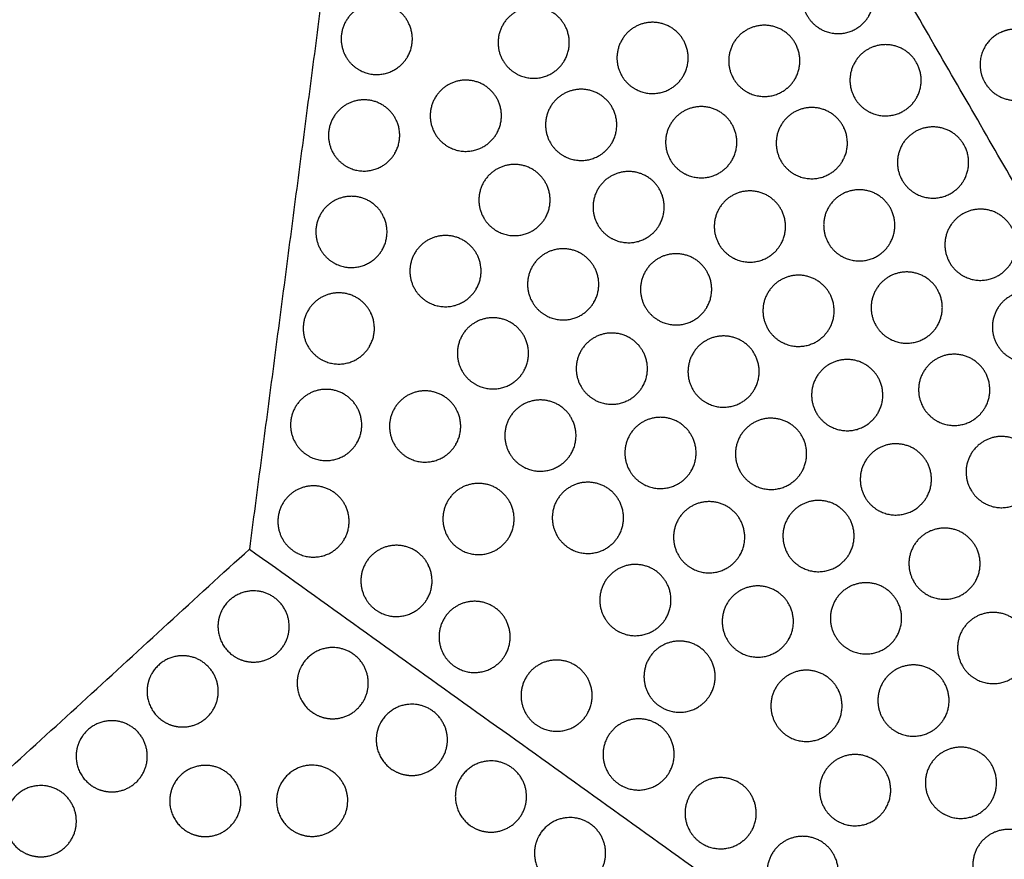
# Model space of a CAD drawing. Header units: millimetres. Extents: x -125 to 375, y 0 to 433.
# Tile 13 of 33: x -35 to 48, y 291 to 362. Entities that reach past the tile are written whole.
import ezdxf

# ---------------------------------------------------------------- set-up
doc = ezdxf.new("R2010")
doc.units = ezdxf.units.MM
doc.layers.add('Make2D$Visible$Curves', color=7, linetype='Continuous', true_color=0x000000)
doc.layers.add('Make2D$Visible$SceneSilhouetteCurves', color=7, linetype='Continuous', lineweight=50, true_color=0x000000)

msp = doc.modelspace()

# ---------------------------------------------------------------- linework, layer by layer
at = {"layer": 'Make2D$Visible$Curves', "color": 18, "true_color": 0x000000}
msp.add_open_spline([(-125, 216.506), (-62.5, 324.76), (0, 433.013)], degree=2, dxfattribs=at)
at = {"layer": 'Make2D$Visible$Curves', "color": 18, "lineweight": -3, "true_color": 0x000000}
for points in [[(0, 433.013), (-7.61, 374.98), (-15.22, 316.948)], [(125, 216.506), (62.5, 324.76), (0, 433.013)], [(-125, 216.506), (-70.11, 266.727), (-15.22, 316.948)], [(-15.22, 316.948), (54.89, 266.727), (125, 216.506)]]:
    msp.add_open_spline(points, degree=2, dxfattribs=at)
for points, weights, knots in [([(36.978, 361.864), (36.576, 361.168), (35.88, 360.766), (34.38, 359.9), (32.88, 360.766), (32.184, 361.168), (31.782, 361.864), (30.282, 364.462), (32.88, 365.962), (35.478, 367.462), (36.978, 364.864), (37.844, 363.364), (36.978, 361.864)], [0.868347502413, 0.900099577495, 1, 0.807007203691, 0.868347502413, 0.900099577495, 1, 0.707106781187, 1, 0.707106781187, 1, 0.807007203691, 0.868347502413], [16.048112, 16.048112, 16.048112, 18.106736, 18.106736, 21.596537, 21.596537, 23.206626, 23.206626, 29.242204, 29.242204, 35.277783, 35.277783, 39.254738, 39.254738, 39.254738]), ([(-1.893, 358.421), (-2.295, 357.725), (-2.991, 357.323), (-4.491, 356.457), (-5.991, 357.323), (-6.688, 357.725), (-7.089, 358.421), (-8.589, 361.019), (-5.991, 362.519), (-3.393, 364.019), (-1.893, 361.421), (-1.027, 359.921), (-1.893, 358.421)], [0.868347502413, 0.900099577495, 1, 0.807007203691, 0.868347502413, 0.900099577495, 1, 0.707106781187, 1, 0.707106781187, 1, 0.807007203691, 0.868347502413], [16.048112, 16.048112, 16.048112, 18.106736, 18.106736, 21.596537, 21.596537, 23.206626, 23.206626, 29.242204, 29.242204, 35.277783, 35.277783, 39.254738, 39.254738, 39.254738]), ([(11.33, 358.108), (10.928, 357.411), (10.232, 357.009), (8.732, 356.143), (7.232, 357.009), (6.535, 357.411), (6.133, 358.108), (4.633, 360.706), (7.232, 362.206), (9.83, 363.706), (11.33, 361.108), (12.196, 359.608), (11.33, 358.108)], [0.868347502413, 0.900099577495, 1, 0.807007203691, 0.868347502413, 0.900099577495, 1, 0.707106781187, 1, 0.707106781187, 1, 0.807007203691, 0.868347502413], [16.048112, 16.048112, 16.048112, 18.106736, 18.106736, 21.596537, 21.596537, 23.206626, 23.206626, 29.242204, 29.242204, 35.277783, 35.277783, 39.254738, 39.254738, 39.254738]), ([(21.346, 356.819), (20.944, 356.123), (20.248, 355.721), (18.748, 354.855), (17.248, 355.721), (16.552, 356.123), (16.15, 356.819), (14.65, 359.418), (17.248, 360.918), (19.846, 362.418), (21.346, 359.819), (22.212, 358.319), (21.346, 356.819)], [0.868347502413, 0.900099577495, 1, 0.807007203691, 0.868347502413, 0.900099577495, 1, 0.707106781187, 1, 0.707106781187, 1, 0.807007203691, 0.868347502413], [16.048112, 16.048112, 16.048112, 18.106736, 18.106736, 21.596537, 21.596537, 23.206626, 23.206626, 29.242204, 29.242204, 35.277783, 35.277783, 39.254738, 39.254738, 39.254738]), ([(30.762, 356.571), (30.36, 355.874), (29.664, 355.473), (28.164, 354.607), (26.664, 355.473), (25.968, 355.874), (25.566, 356.571), (24.066, 359.169), (26.664, 360.669), (29.262, 362.169), (30.762, 359.571), (31.628, 358.071), (30.762, 356.571)], [0.868347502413, 0.900099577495, 1, 0.807007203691, 0.868347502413, 0.900099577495, 1, 0.707106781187, 1, 0.707106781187, 1, 0.807007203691, 0.868347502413], [16.048112, 16.048112, 16.048112, 18.106736, 18.106736, 21.596537, 21.596537, 23.206626, 23.206626, 29.242204, 29.242204, 35.277783, 35.277783, 39.254738, 39.254738, 39.254738]), ([(49.344, 360.746), (51.076, 360.746), (51.942, 359.246), (53.442, 356.648), (50.844, 355.148), (48.246, 353.648), (46.746, 356.246), (46.344, 356.942), (46.344, 357.746), (46.344, 359.478), (47.844, 360.344), (48.541, 360.746), (49.344, 360.746)], [0.868347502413, 0.807007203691, 1, 0.707106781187, 1, 0.707106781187, 1, 0.900099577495, 0.868347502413, 0.807007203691, 1, 0.900099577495, 0.868347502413], [5.529659, 5.529659, 5.529659, 9.49499, 9.49499, 15.512927, 15.512927, 21.530864, 21.530864, 23.139763, 23.139763, 26.616816, 26.616816, 28.669422, 28.669422, 28.669422]), ([(40.978, 354.936), (40.576, 354.24), (39.88, 353.838), (38.38, 352.972), (36.88, 353.838), (36.184, 354.24), (35.782, 354.936), (34.282, 357.534), (36.88, 359.034), (39.478, 360.534), (40.978, 357.936), (41.844, 356.436), (40.978, 354.936)], [0.868347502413, 0.900099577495, 1, 0.807007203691, 0.868347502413, 0.900099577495, 1, 0.707106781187, 1, 0.707106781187, 1, 0.807007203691, 0.868347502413], [16.048112, 16.048112, 16.048112, 18.106736, 18.106736, 21.596537, 21.596537, 23.206626, 23.206626, 29.242204, 29.242204, 35.277783, 35.277783, 39.254738, 39.254738, 39.254738]), ([(5.613, 351.948), (5.211, 351.252), (4.515, 350.85), (3.015, 349.984), (1.515, 350.85), (0.819, 351.252), (0.417, 351.948), (-1.083, 354.546), (1.515, 356.046), (4.113, 357.546), (5.613, 354.948), (6.479, 353.448), (5.613, 351.948)], [0.868347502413, 0.900099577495, 1, 0.807007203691, 0.868347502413, 0.900099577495, 1, 0.707106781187, 1, 0.707106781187, 1, 0.807007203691, 0.868347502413], [16.048112, 16.048112, 16.048112, 18.106736, 18.106736, 21.596537, 21.596537, 23.206626, 23.206626, 29.242204, 29.242204, 35.277783, 35.277783, 39.254738, 39.254738, 39.254738]), ([(15.33, 351.179), (14.928, 350.483), (14.232, 350.081), (12.732, 349.215), (11.232, 350.081), (10.535, 350.483), (10.133, 351.179), (8.633, 353.777), (11.232, 355.277), (13.83, 356.777), (15.33, 354.179), (16.196, 352.679), (15.33, 351.179)], [0.868347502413, 0.900099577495, 1, 0.807007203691, 0.868347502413, 0.900099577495, 1, 0.707106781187, 1, 0.707106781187, 1, 0.807007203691, 0.868347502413], [16.048112, 16.048112, 16.048112, 18.106736, 18.106736, 21.596537, 21.596537, 23.206626, 23.206626, 29.242204, 29.242204, 35.277783, 35.277783, 39.254738, 39.254738, 39.254738]), ([(-2.959, 350.29), (-3.361, 349.594), (-4.058, 349.192), (-5.558, 348.326), (-7.058, 349.192), (-7.754, 349.594), (-8.156, 350.29), (-9.656, 352.888), (-7.058, 354.388), (-4.459, 355.888), (-2.959, 353.29), (-2.093, 351.79), (-2.959, 350.29)], [0.868347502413, 0.900099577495, 1, 0.807007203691, 0.868347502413, 0.900099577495, 1, 0.707106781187, 1, 0.707106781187, 1, 0.807007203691, 0.868347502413], [16.048112, 16.048112, 16.048112, 18.106736, 18.106736, 21.596537, 21.596537, 23.206626, 23.206626, 29.242204, 29.242204, 35.277783, 35.277783, 39.254738, 39.254738, 39.254738]), ([(25.446, 349.718), (25.044, 349.022), (24.348, 348.62), (22.848, 347.754), (21.348, 348.62), (20.652, 349.022), (20.25, 349.718), (18.75, 352.316), (21.348, 353.816), (23.946, 355.316), (25.446, 352.718), (26.312, 351.218), (25.446, 349.718)], [0.868347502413, 0.900099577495, 1, 0.807007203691, 0.868347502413, 0.900099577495, 1, 0.707106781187, 1, 0.707106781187, 1, 0.807007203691, 0.868347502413], [16.048112, 16.048112, 16.048112, 18.106736, 18.106736, 21.596537, 21.596537, 23.206626, 23.206626, 29.242204, 29.242204, 35.277783, 35.277783, 39.254738, 39.254738, 39.254738]), ([(34.762, 349.642), (34.36, 348.946), (33.664, 348.544), (32.164, 347.678), (30.664, 348.544), (29.968, 348.946), (29.566, 349.642), (28.066, 352.24), (30.664, 353.74), (33.262, 355.24), (34.762, 352.642), (35.628, 351.142), (34.762, 349.642)], [0.868347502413, 0.900099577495, 1, 0.807007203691, 0.868347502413, 0.900099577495, 1, 0.707106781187, 1, 0.707106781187, 1, 0.807007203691, 0.868347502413], [16.048112, 16.048112, 16.048112, 18.106736, 18.106736, 21.596537, 21.596537, 23.206626, 23.206626, 29.242204, 29.242204, 35.277783, 35.277783, 39.254738, 39.254738, 39.254738]), ([(44.978, 348.008), (44.576, 347.312), (43.88, 346.91), (42.38, 346.044), (40.88, 346.91), (40.184, 347.312), (39.782, 348.008), (38.282, 350.606), (40.88, 352.106), (43.478, 353.606), (44.978, 351.008), (45.844, 349.508), (44.978, 348.008)], [0.868347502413, 0.900099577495, 1, 0.807007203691, 0.868347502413, 0.900099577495, 1, 0.707106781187, 1, 0.707106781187, 1, 0.807007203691, 0.868347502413], [16.048112, 16.048112, 16.048112, 18.106736, 18.106736, 21.596537, 21.596537, 23.206626, 23.206626, 29.242204, 29.242204, 35.277783, 35.277783, 39.254738, 39.254738, 39.254738]), ([(9.713, 344.846), (9.311, 344.15), (8.615, 343.748), (7.115, 342.882), (5.615, 343.748), (4.919, 344.15), (4.517, 344.846), (3.017, 347.444), (5.615, 348.944), (8.213, 350.444), (9.713, 347.846), (10.579, 346.346), (9.713, 344.846)], [0.868347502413, 0.900099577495, 1, 0.807007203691, 0.868347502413, 0.900099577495, 1, 0.707106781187, 1, 0.707106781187, 1, 0.807007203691, 0.868347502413], [16.048112, 16.048112, 16.048112, 18.106736, 18.106736, 21.596537, 21.596537, 23.206626, 23.206626, 29.242204, 29.242204, 35.277783, 35.277783, 39.254738, 39.254738, 39.254738]), ([(19.33, 344.251), (18.928, 343.555), (18.232, 343.153), (16.732, 342.287), (15.232, 343.153), (14.535, 343.555), (14.133, 344.251), (12.633, 346.849), (15.232, 348.349), (17.83, 349.849), (19.33, 347.251), (20.196, 345.751), (19.33, 344.251)], [0.868347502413, 0.900099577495, 1, 0.807007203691, 0.868347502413, 0.900099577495, 1, 0.707106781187, 1, 0.707106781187, 1, 0.807007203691, 0.868347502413], [16.048112, 16.048112, 16.048112, 18.106736, 18.106736, 21.596537, 21.596537, 23.206626, 23.206626, 29.242204, 29.242204, 35.277783, 35.277783, 39.254738, 39.254738, 39.254738]), ([(29.546, 342.617), (29.144, 341.92), (28.448, 341.519), (26.948, 340.653), (25.448, 341.519), (24.752, 341.92), (24.35, 342.617), (22.85, 345.215), (25.448, 346.715), (28.046, 348.215), (29.546, 345.617), (30.412, 344.117), (29.546, 342.617)], [0.868347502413, 0.900099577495, 1, 0.807007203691, 0.868347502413, 0.900099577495, 1, 0.707106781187, 1, 0.707106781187, 1, 0.807007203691, 0.868347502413], [16.048112, 16.048112, 16.048112, 18.106736, 18.106736, 21.596537, 21.596537, 23.206626, 23.206626, 29.242204, 29.242204, 35.277783, 35.277783, 39.254738, 39.254738, 39.254738]), ([(38.762, 342.714), (38.36, 342.018), (37.664, 341.616), (36.164, 340.75), (34.664, 341.616), (33.968, 342.018), (33.566, 342.714), (32.066, 345.312), (34.664, 346.812), (37.262, 348.312), (38.762, 345.714), (39.628, 344.214), (38.762, 342.714)], [0.868347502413, 0.900099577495, 1, 0.807007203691, 0.868347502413, 0.900099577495, 1, 0.707106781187, 1, 0.707106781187, 1, 0.807007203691, 0.868347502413], [16.048112, 16.048112, 16.048112, 18.106736, 18.106736, 21.596537, 21.596537, 23.206626, 23.206626, 29.242204, 29.242204, 35.277783, 35.277783, 39.254738, 39.254738, 39.254738]), ([(-4.026, 342.16), (-4.428, 341.464), (-5.124, 341.062), (-6.624, 340.196), (-8.124, 341.062), (-8.82, 341.464), (-9.222, 342.16), (-10.722, 344.758), (-8.124, 346.258), (-5.526, 347.758), (-4.026, 345.16), (-3.16, 343.66), (-4.026, 342.16)], [0.868347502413, 0.900099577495, 1, 0.807007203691, 0.868347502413, 0.900099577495, 1, 0.707106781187, 1, 0.707106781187, 1, 0.807007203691, 0.868347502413], [16.048112, 16.048112, 16.048112, 18.106736, 18.106736, 21.596537, 21.596537, 23.206626, 23.206626, 29.242204, 29.242204, 35.277783, 35.277783, 39.254738, 39.254738, 39.254738]), ([(48.978, 341.08), (48.576, 340.384), (47.88, 339.982), (46.38, 339.116), (44.88, 339.982), (44.184, 340.384), (43.782, 341.08), (42.282, 343.678), (44.88, 345.178), (47.478, 346.678), (48.978, 344.08), (49.844, 342.58), (48.978, 341.08)], [0.868347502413, 0.900099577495, 1, 0.807007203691, 0.868347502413, 0.900099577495, 1, 0.707106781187, 1, 0.707106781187, 1, 0.807007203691, 0.868347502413], [16.048112, 16.048112, 16.048112, 18.106736, 18.106736, 21.596537, 21.596537, 23.206626, 23.206626, 29.242204, 29.242204, 35.277783, 35.277783, 39.254738, 39.254738, 39.254738]), ([(3.897, 338.86), (3.495, 338.164), (2.799, 337.762), (1.299, 336.896), (-0.201, 337.762), (-0.897, 338.164), (-1.299, 338.86), (-2.799, 341.458), (-0.201, 342.958), (2.397, 344.458), (3.897, 341.86), (4.763, 340.36), (3.897, 338.86)], [0.868347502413, 0.900099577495, 1, 0.807007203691, 0.868347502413, 0.900099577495, 1, 0.707106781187, 1, 0.707106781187, 1, 0.807007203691, 0.868347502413], [16.048112, 16.048112, 16.048112, 18.106736, 18.106736, 21.596537, 21.596537, 23.206626, 23.206626, 29.242204, 29.242204, 35.277783, 35.277783, 39.254738, 39.254738, 39.254738]), ([(13.813, 337.745), (13.411, 337.049), (12.715, 336.647), (11.215, 335.781), (9.715, 336.647), (9.019, 337.049), (8.617, 337.745), (7.117, 340.343), (9.715, 341.843), (12.313, 343.343), (13.813, 340.745), (14.679, 339.245), (13.813, 337.745)], [0.868347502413, 0.900099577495, 1, 0.807007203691, 0.868347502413, 0.900099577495, 1, 0.707106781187, 1, 0.707106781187, 1, 0.807007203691, 0.868347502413], [16.048112, 16.048112, 16.048112, 18.106736, 18.106736, 21.596537, 21.596537, 23.206626, 23.206626, 29.242204, 29.242204, 35.277783, 35.277783, 39.254738, 39.254738, 39.254738]), ([(23.33, 337.323), (22.928, 336.627), (22.232, 336.225), (20.732, 335.359), (19.232, 336.225), (18.535, 336.627), (18.133, 337.323), (16.633, 339.921), (19.232, 341.421), (21.83, 342.921), (23.33, 340.323), (24.196, 338.823), (23.33, 337.323)], [0.868347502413, 0.900099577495, 1, 0.807007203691, 0.868347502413, 0.900099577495, 1, 0.707106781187, 1, 0.707106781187, 1, 0.807007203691, 0.868347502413], [16.048112, 16.048112, 16.048112, 18.106736, 18.106736, 21.596537, 21.596537, 23.206626, 23.206626, 29.242204, 29.242204, 35.277783, 35.277783, 39.254738, 39.254738, 39.254738]), ([(42.762, 335.786), (42.36, 335.09), (41.664, 334.688), (40.164, 333.822), (38.664, 334.688), (37.968, 335.09), (37.566, 335.786), (36.066, 338.384), (38.664, 339.884), (41.262, 341.384), (42.762, 338.786), (43.628, 337.286), (42.762, 335.786)], [0.868347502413, 0.900099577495, 1, 0.807007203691, 0.868347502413, 0.900099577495, 1, 0.707106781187, 1, 0.707106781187, 1, 0.807007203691, 0.868347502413], [16.048112, 16.048112, 16.048112, 18.106736, 18.106736, 21.596537, 21.596537, 23.206626, 23.206626, 29.242204, 29.242204, 35.277783, 35.277783, 39.254738, 39.254738, 39.254738]), ([(33.646, 335.515), (33.244, 334.819), (32.548, 334.417), (31.048, 333.551), (29.548, 334.417), (28.852, 334.819), (28.45, 335.515), (26.95, 338.113), (29.548, 339.613), (32.146, 341.113), (33.646, 338.515), (34.512, 337.015), (33.646, 335.515)], [0.868347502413, 0.900099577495, 1, 0.807007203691, 0.868347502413, 0.900099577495, 1, 0.707106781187, 1, 0.707106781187, 1, 0.807007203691, 0.868347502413], [16.048112, 16.048112, 16.048112, 18.106736, 18.106736, 21.596537, 21.596537, 23.206626, 23.206626, 29.242204, 29.242204, 35.277783, 35.277783, 39.254738, 39.254738, 39.254738]), ([(-5.092, 334.03), (-5.494, 333.333), (-6.19, 332.931), (-7.69, 332.065), (-9.19, 332.931), (-9.886, 333.333), (-10.288, 334.03), (-11.788, 336.628), (-9.19, 338.128), (-6.592, 339.628), (-5.092, 337.03), (-4.226, 335.53), (-5.092, 334.03)], [0.868347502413, 0.900099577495, 1, 0.807007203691, 0.868347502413, 0.900099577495, 1, 0.707106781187, 1, 0.707106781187, 1, 0.807007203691, 0.868347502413], [16.048112, 16.048112, 16.048112, 18.106736, 18.106736, 21.596537, 21.596537, 23.206626, 23.206626, 29.242204, 29.242204, 35.277783, 35.277783, 39.254738, 39.254738, 39.254738]), ([(52.978, 334.152), (52.576, 333.455), (51.88, 333.053), (50.38, 332.187), (48.88, 333.053), (48.184, 333.455), (47.782, 334.152), (46.282, 336.75), (48.88, 338.25), (51.478, 339.75), (52.978, 337.152), (53.844, 335.652), (52.978, 334.152)], [0.868347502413, 0.900099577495, 1, 0.807007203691, 0.868347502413, 0.900099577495, 1, 0.707106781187, 1, 0.707106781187, 1, 0.807007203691, 0.868347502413], [16.048112, 16.048112, 16.048112, 18.106736, 18.106736, 21.596537, 21.596537, 23.206626, 23.206626, 29.242204, 29.242204, 35.277783, 35.277783, 39.254738, 39.254738, 39.254738]), ([(7.897, 331.932), (7.495, 331.235), (6.799, 330.834), (5.299, 329.968), (3.799, 330.834), (3.103, 331.235), (2.701, 331.932), (1.201, 334.53), (3.799, 336.03), (6.397, 337.53), (7.897, 334.932), (8.763, 333.432), (7.897, 331.932)], [0.868347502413, 0.900099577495, 1, 0.807007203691, 0.868347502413, 0.900099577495, 1, 0.707106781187, 1, 0.707106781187, 1, 0.807007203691, 0.868347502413], [16.048112, 16.048112, 16.048112, 18.106736, 18.106736, 21.596537, 21.596537, 23.206626, 23.206626, 29.242204, 29.242204, 35.277783, 35.277783, 39.254738, 39.254738, 39.254738]), ([(17.913, 330.644), (17.511, 329.947), (16.815, 329.545), (15.315, 328.679), (13.815, 329.545), (13.119, 329.947), (12.717, 330.644), (11.217, 333.242), (13.815, 334.742), (16.413, 336.242), (17.913, 333.644), (18.779, 332.144), (17.913, 330.644)], [0.868347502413, 0.900099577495, 1, 0.807007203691, 0.868347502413, 0.900099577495, 1, 0.707106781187, 1, 0.707106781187, 1, 0.807007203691, 0.868347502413], [16.048112, 16.048112, 16.048112, 18.106736, 18.106736, 21.596537, 21.596537, 23.206626, 23.206626, 29.242204, 29.242204, 35.277783, 35.277783, 39.254738, 39.254738, 39.254738]), ([(27.33, 330.395), (26.928, 329.699), (26.232, 329.297), (24.732, 328.431), (23.232, 329.297), (22.535, 329.699), (22.133, 330.395), (20.633, 332.993), (23.232, 334.493), (25.83, 335.993), (27.33, 333.395), (28.196, 331.895), (27.33, 330.395)], [0.868347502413, 0.900099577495, 1, 0.807007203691, 0.868347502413, 0.900099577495, 1, 0.707106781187, 1, 0.707106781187, 1, 0.807007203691, 0.868347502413], [16.048112, 16.048112, 16.048112, 18.106736, 18.106736, 21.596537, 21.596537, 23.206626, 23.206626, 29.242204, 29.242204, 35.277783, 35.277783, 39.254738, 39.254738, 39.254738]), ([(37.746, 328.414), (37.344, 327.718), (36.648, 327.316), (35.148, 326.45), (33.648, 327.316), (32.952, 327.718), (32.55, 328.414), (31.05, 331.012), (33.648, 332.512), (36.246, 334.012), (37.746, 331.414), (38.612, 329.914), (37.746, 328.414)], [0.868347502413, 0.900099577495, 1, 0.807007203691, 0.868347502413, 0.900099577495, 1, 0.707106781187, 1, 0.707106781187, 1, 0.807007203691, 0.868347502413], [16.048112, 16.048112, 16.048112, 18.106736, 18.106736, 21.596537, 21.596537, 23.206626, 23.206626, 29.242204, 29.242204, 35.277783, 35.277783, 39.254738, 39.254738, 39.254738]), ([(46.762, 328.858), (46.36, 328.162), (45.664, 327.76), (44.164, 326.894), (42.664, 327.76), (41.968, 328.162), (41.566, 328.858), (40.066, 331.456), (42.664, 332.956), (45.262, 334.456), (46.762, 331.858), (47.628, 330.358), (46.762, 328.858)], [0.868347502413, 0.900099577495, 1, 0.807007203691, 0.868347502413, 0.900099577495, 1, 0.707106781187, 1, 0.707106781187, 1, 0.807007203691, 0.868347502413], [16.048112, 16.048112, 16.048112, 18.106736, 18.106736, 21.596537, 21.596537, 23.206626, 23.206626, 29.242204, 29.242204, 35.277783, 35.277783, 39.254738, 39.254738, 39.254738]), ([(-6.158, 325.899), (-6.56, 325.203), (-7.256, 324.801), (-8.756, 323.935), (-10.256, 324.801), (-10.952, 325.203), (-11.354, 325.899), (-12.854, 328.497), (-10.256, 329.997), (-7.658, 331.497), (-6.158, 328.899), (-5.292, 327.399), (-6.158, 325.899)], [0.868347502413, 0.900099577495, 1, 0.807007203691, 0.868347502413, 0.900099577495, 1, 0.707106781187, 1, 0.707106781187, 1, 0.807007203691, 0.868347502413], [16.048112, 16.048112, 16.048112, 18.106736, 18.106736, 21.596537, 21.596537, 23.206626, 23.206626, 29.242204, 29.242204, 35.277783, 35.277783, 39.254738, 39.254738, 39.254738]), ([(2.181, 325.772), (1.779, 325.076), (1.083, 324.674), (-0.417, 323.808), (-1.917, 324.674), (-2.613, 325.076), (-3.015, 325.772), (-4.515, 328.37), (-1.917, 329.87), (0.681, 331.37), (2.181, 328.772), (3.047, 327.272), (2.181, 325.772)], [0.868347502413, 0.900099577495, 1, 0.807007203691, 0.868347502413, 0.900099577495, 1, 0.707106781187, 1, 0.707106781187, 1, 0.807007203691, 0.868347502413], [16.048112, 16.048112, 16.048112, 18.106736, 18.106736, 21.596537, 21.596537, 23.206626, 23.206626, 29.242204, 29.242204, 35.277783, 35.277783, 39.254738, 39.254738, 39.254738]), ([(11.897, 325.003), (11.495, 324.307), (10.799, 323.905), (9.299, 323.039), (7.799, 323.905), (7.103, 324.307), (6.701, 325.003), (5.201, 327.601), (7.799, 329.101), (10.397, 330.601), (11.897, 328.003), (12.763, 326.503), (11.897, 325.003)], [0.868347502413, 0.900099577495, 1, 0.807007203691, 0.868347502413, 0.900099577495, 1, 0.707106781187, 1, 0.707106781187, 1, 0.807007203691, 0.868347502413], [16.048112, 16.048112, 16.048112, 18.106736, 18.106736, 21.596537, 21.596537, 23.206626, 23.206626, 29.242204, 29.242204, 35.277783, 35.277783, 39.254738, 39.254738, 39.254738]), ([(22.013, 323.542), (21.611, 322.846), (20.915, 322.444), (19.415, 321.578), (17.915, 322.444), (17.219, 322.846), (16.817, 323.542), (15.317, 326.14), (17.915, 327.64), (20.513, 329.14), (22.013, 326.542), (22.879, 325.042), (22.013, 323.542)], [0.868347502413, 0.900099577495, 1, 0.807007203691, 0.868347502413, 0.900099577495, 1, 0.707106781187, 1, 0.707106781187, 1, 0.807007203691, 0.868347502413], [16.048112, 16.048112, 16.048112, 18.106736, 18.106736, 21.596537, 21.596537, 23.206626, 23.206626, 29.242204, 29.242204, 35.277783, 35.277783, 39.254738, 39.254738, 39.254738]), ([(31.33, 323.466), (30.928, 322.77), (30.232, 322.368), (28.732, 321.502), (27.232, 322.368), (26.535, 322.77), (26.133, 323.466), (24.633, 326.065), (27.232, 327.565), (29.83, 329.065), (31.33, 326.466), (32.196, 324.966), (31.33, 323.466)], [0.868347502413, 0.900099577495, 1, 0.807007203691, 0.868347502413, 0.900099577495, 1, 0.707106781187, 1, 0.707106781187, 1, 0.807007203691, 0.868347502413], [16.048112, 16.048112, 16.048112, 18.106736, 18.106736, 21.596537, 21.596537, 23.206626, 23.206626, 29.242204, 29.242204, 35.277783, 35.277783, 39.254738, 39.254738, 39.254738]), ([(50.762, 321.93), (50.36, 321.233), (49.664, 320.832), (48.164, 319.965), (46.664, 320.832), (45.968, 321.233), (45.566, 321.93), (44.066, 324.528), (46.664, 326.028), (49.262, 327.528), (50.762, 324.93), (51.628, 323.43), (50.762, 321.93)], [0.868347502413, 0.900099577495, 1, 0.807007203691, 0.868347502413, 0.900099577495, 1, 0.707106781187, 1, 0.707106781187, 1, 0.807007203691, 0.868347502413], [16.048112, 16.048112, 16.048112, 18.106736, 18.106736, 21.596537, 21.596537, 23.206626, 23.206626, 29.242204, 29.242204, 35.277783, 35.277783, 39.254738, 39.254738, 39.254738]), ([(41.846, 321.312), (41.444, 320.616), (40.748, 320.214), (39.248, 319.348), (37.748, 320.214), (37.052, 320.616), (36.65, 321.312), (35.15, 323.91), (37.748, 325.41), (40.346, 326.91), (41.846, 324.312), (42.712, 322.812), (41.846, 321.312)], [0.868347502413, 0.900099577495, 1, 0.807007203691, 0.868347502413, 0.900099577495, 1, 0.707106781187, 1, 0.707106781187, 1, 0.807007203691, 0.868347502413], [16.048112, 16.048112, 16.048112, 18.106736, 18.106736, 21.596537, 21.596537, 23.206626, 23.206626, 29.242204, 29.242204, 35.277783, 35.277783, 39.254738, 39.254738, 39.254738]), ([(-7.224, 317.769), (-7.626, 317.073), (-8.322, 316.671), (-9.822, 315.805), (-11.322, 316.671), (-12.018, 317.073), (-12.42, 317.769), (-13.92, 320.367), (-11.322, 321.867), (-8.724, 323.367), (-7.224, 320.769), (-6.358, 319.269), (-7.224, 317.769)], [0.868347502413, 0.900099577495, 1, 0.807007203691, 0.868347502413, 0.900099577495, 1, 0.707106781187, 1, 0.707106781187, 1, 0.807007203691, 0.868347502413], [16.048112, 16.048112, 16.048112, 18.106736, 18.106736, 21.596537, 21.596537, 23.206626, 23.206626, 29.242204, 29.242204, 35.277783, 35.277783, 39.254738, 39.254738, 39.254738]), ([(6.681, 317.978), (6.279, 317.281), (5.583, 316.88), (4.083, 316.014), (2.583, 316.88), (1.887, 317.281), (1.485, 317.978), (-0.015, 320.576), (2.583, 322.076), (5.181, 323.576), (6.681, 320.978), (7.547, 319.478), (6.681, 317.978)], [0.868347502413, 0.900099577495, 1, 0.807007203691, 0.868347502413, 0.900099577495, 1, 0.707106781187, 1, 0.707106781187, 1, 0.807007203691, 0.868347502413], [16.048112, 16.048112, 16.048112, 18.106736, 18.106736, 21.596537, 21.596537, 23.206626, 23.206626, 29.242204, 29.242204, 35.277783, 35.277783, 39.254738, 39.254738, 39.254738]), ([(15.897, 318.075), (15.495, 317.379), (14.799, 316.977), (13.299, 316.111), (11.799, 316.977), (11.103, 317.379), (10.701, 318.075), (9.201, 320.673), (11.799, 322.173), (14.397, 323.673), (15.897, 321.075), (16.763, 319.575), (15.897, 318.075)], [0.868347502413, 0.900099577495, 1, 0.807007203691, 0.868347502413, 0.900099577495, 1, 0.707106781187, 1, 0.707106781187, 1, 0.807007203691, 0.868347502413], [16.048112, 16.048112, 16.048112, 18.106736, 18.106736, 21.596537, 21.596537, 23.206626, 23.206626, 29.242204, 29.242204, 35.277783, 35.277783, 39.254738, 39.254738, 39.254738]), ([(26.113, 316.441), (25.711, 315.745), (25.015, 315.343), (23.515, 314.477), (22.015, 315.343), (21.319, 315.745), (20.917, 316.441), (19.417, 319.039), (22.015, 320.539), (24.613, 322.039), (26.113, 319.441), (26.979, 317.941), (26.113, 316.441)], [0.868347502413, 0.900099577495, 1, 0.807007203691, 0.868347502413, 0.900099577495, 1, 0.707106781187, 1, 0.707106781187, 1, 0.807007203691, 0.868347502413], [16.048112, 16.048112, 16.048112, 18.106736, 18.106736, 21.596537, 21.596537, 23.206626, 23.206626, 29.242204, 29.242204, 35.277783, 35.277783, 39.254738, 39.254738, 39.254738]), ([(35.33, 316.538), (34.928, 315.842), (34.232, 315.44), (32.732, 314.574), (31.232, 315.44), (30.535, 315.842), (30.133, 316.538), (28.633, 319.136), (31.232, 320.636), (33.83, 322.136), (35.33, 319.538), (36.196, 318.038), (35.33, 316.538)], [0.868347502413, 0.900099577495, 1, 0.807007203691, 0.868347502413, 0.900099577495, 1, 0.707106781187, 1, 0.707106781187, 1, 0.807007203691, 0.868347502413], [16.048112, 16.048112, 16.048112, 18.106736, 18.106736, 21.596537, 21.596537, 23.206626, 23.206626, 29.242204, 29.242204, 35.277783, 35.277783, 39.254738, 39.254738, 39.254738]), ([(45.946, 314.211), (45.544, 313.515), (44.848, 313.113), (43.348, 312.247), (41.848, 313.113), (41.152, 313.515), (40.75, 314.211), (39.25, 316.809), (41.848, 318.309), (44.446, 319.809), (45.946, 317.211), (46.812, 315.711), (45.946, 314.211)], [0.868347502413, 0.900099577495, 1, 0.807007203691, 0.868347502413, 0.900099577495, 1, 0.707106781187, 1, 0.707106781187, 1, 0.807007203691, 0.868347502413], [16.048112, 16.048112, 16.048112, 18.106736, 18.106736, 21.596537, 21.596537, 23.206626, 23.206626, 29.242204, 29.242204, 35.277783, 35.277783, 39.254738, 39.254738, 39.254738]), ([(-0.233, 312.761), (-0.635, 312.065), (-1.331, 311.663), (-2.831, 310.797), (-4.331, 311.663), (-5.027, 312.065), (-5.429, 312.761), (-6.929, 315.359), (-4.331, 316.859), (-1.733, 318.359), (-0.233, 315.761), (0.633, 314.261), (-0.233, 312.761)], [0.868347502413, 0.900099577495, 1, 0.807007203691, 0.868347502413, 0.900099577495, 1, 0.707106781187, 1, 0.707106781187, 1, 0.807007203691, 0.868347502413], [16.048112, 16.048112, 16.048112, 18.106736, 18.106736, 21.596537, 21.596537, 23.206626, 23.206626, 29.242204, 29.242204, 35.277783, 35.277783, 39.254738, 39.254738, 39.254738]), ([(19.897, 311.147), (19.495, 310.451), (18.799, 310.049), (17.299, 309.183), (15.799, 310.049), (15.103, 310.451), (14.701, 311.147), (13.201, 313.745), (15.799, 315.245), (18.397, 316.745), (19.897, 314.147), (20.763, 312.647), (19.897, 311.147)], [0.868347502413, 0.900099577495, 1, 0.807007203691, 0.868347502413, 0.900099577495, 1, 0.707106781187, 1, 0.707106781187, 1, 0.807007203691, 0.868347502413], [16.048112, 16.048112, 16.048112, 18.106736, 18.106736, 21.596537, 21.596537, 23.206626, 23.206626, 29.242204, 29.242204, 35.277783, 35.277783, 39.254738, 39.254738, 39.254738]), ([(30.213, 309.339), (29.811, 308.643), (29.115, 308.241), (27.615, 307.375), (26.115, 308.241), (25.419, 308.643), (25.017, 309.339), (23.517, 311.937), (26.115, 313.437), (28.713, 314.937), (30.213, 312.339), (31.079, 310.839), (30.213, 309.339)], [0.868347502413, 0.900099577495, 1, 0.807007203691, 0.868347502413, 0.900099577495, 1, 0.707106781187, 1, 0.707106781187, 1, 0.807007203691, 0.868347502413], [16.048112, 16.048112, 16.048112, 18.106736, 18.106736, 21.596537, 21.596537, 23.206626, 23.206626, 29.242204, 29.242204, 35.277783, 35.277783, 39.254738, 39.254738, 39.254738]), ([(39.33, 309.61), (38.928, 308.914), (38.232, 308.512), (36.732, 307.646), (35.232, 308.512), (34.535, 308.914), (34.133, 309.61), (32.633, 312.208), (35.232, 313.708), (37.83, 315.208), (39.33, 312.61), (40.196, 311.11), (39.33, 309.61)], [0.868347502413, 0.900099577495, 1, 0.807007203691, 0.868347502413, 0.900099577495, 1, 0.707106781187, 1, 0.707106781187, 1, 0.807007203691, 0.868347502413], [16.048112, 16.048112, 16.048112, 18.106736, 18.106736, 21.596537, 21.596537, 23.206626, 23.206626, 29.242204, 29.242204, 35.277783, 35.277783, 39.254738, 39.254738, 39.254738]), ([(-17.468, 311.923), (-16.602, 313.423), (-14.87, 313.423), (-11.87, 313.423), (-11.87, 310.423), (-11.87, 307.423), (-14.87, 307.423), (-15.673, 307.423), (-16.37, 307.825), (-17.87, 308.691), (-17.87, 310.423), (-17.87, 311.227), (-17.468, 311.923)], [0.868347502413, 0.807007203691, 1, 0.707106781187, 1, 0.707106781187, 1, 0.900099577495, 0.868347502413, 0.807007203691, 1, 0.900099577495, 0.868347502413], [5.529659, 5.529659, 5.529659, 9.49499, 9.49499, 15.512927, 15.512927, 21.530864, 21.530864, 23.139763, 23.139763, 26.616816, 26.616816, 28.669422, 28.669422, 28.669422]), ([(6.352, 308.044), (5.95, 307.348), (5.254, 306.946), (3.754, 306.08), (2.254, 306.946), (1.558, 307.348), (1.156, 308.044), (-0.344, 310.642), (2.254, 312.142), (4.852, 313.642), (6.352, 311.044), (7.218, 309.544), (6.352, 308.044)], [0.868347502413, 0.900099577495, 1, 0.807007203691, 0.868347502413, 0.900099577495, 1, 0.707106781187, 1, 0.707106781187, 1, 0.807007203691, 0.868347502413], [16.048112, 16.048112, 16.048112, 18.106736, 18.106736, 21.596537, 21.596537, 23.206626, 23.206626, 29.242204, 29.242204, 35.277783, 35.277783, 39.254738, 39.254738, 39.254738]), ([(50.046, 307.11), (49.644, 306.413), (48.948, 306.012), (47.448, 305.145), (45.948, 306.012), (45.252, 306.413), (44.85, 307.11), (43.35, 309.708), (45.948, 311.208), (48.546, 312.708), (50.046, 310.11), (50.912, 308.61), (50.046, 307.11)], [0.868347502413, 0.900099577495, 1, 0.807007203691, 0.868347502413, 0.900099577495, 1, 0.707106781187, 1, 0.707106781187, 1, 0.807007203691, 0.868347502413], [16.048112, 16.048112, 16.048112, 18.106736, 18.106736, 21.596537, 21.596537, 23.206626, 23.206626, 29.242204, 29.242204, 35.277783, 35.277783, 39.254738, 39.254738, 39.254738]), ([(-10.801, 307.148), (-9.935, 308.648), (-8.203, 308.648), (-5.203, 308.648), (-5.203, 305.648), (-5.203, 302.648), (-8.203, 302.648), (-9.007, 302.648), (-9.703, 303.05), (-11.203, 303.916), (-11.203, 305.648), (-11.203, 306.452), (-10.801, 307.148)], [0.868347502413, 0.807007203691, 1, 0.707106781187, 1, 0.707106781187, 1, 0.900099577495, 0.868347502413, 0.807007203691, 1, 0.900099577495, 0.868347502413], [5.529659, 5.529659, 5.529659, 9.49499, 9.49499, 15.512927, 15.512927, 21.530864, 21.530864, 23.139763, 23.139763, 26.616816, 26.616816, 28.669422, 28.669422, 28.669422]), ([(23.622, 304.695), (23.22, 303.999), (22.524, 303.597), (21.024, 302.731), (19.524, 303.597), (18.828, 303.999), (18.426, 304.695), (16.926, 307.293), (19.524, 308.793), (22.122, 310.293), (23.622, 307.695), (24.488, 306.195), (23.622, 304.695)], [0.868347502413, 0.900099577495, 1, 0.807007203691, 0.868347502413, 0.900099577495, 1, 0.707106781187, 1, 0.707106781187, 1, 0.807007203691, 0.868347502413], [16.048112, 16.048112, 16.048112, 18.106736, 18.106736, 21.596537, 21.596537, 23.206626, 23.206626, 29.242204, 29.242204, 35.277783, 35.277783, 39.254738, 39.254738, 39.254738]), ([(-23.444, 306.456), (-22.578, 307.956), (-20.846, 307.956), (-17.846, 307.956), (-17.846, 304.956), (-17.846, 301.956), (-20.846, 301.956), (-21.649, 301.956), (-22.346, 302.358), (-23.846, 303.224), (-23.846, 304.956), (-23.846, 305.76), (-23.444, 306.456)], [0.868347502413, 0.807007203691, 1, 0.707106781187, 1, 0.707106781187, 1, 0.900099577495, 0.868347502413, 0.807007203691, 1, 0.900099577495, 0.868347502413], [5.529659, 5.529659, 5.529659, 9.49499, 9.49499, 15.512927, 15.512927, 21.530864, 21.530864, 23.139763, 23.139763, 26.616816, 26.616816, 28.669422, 28.669422, 28.669422]), ([(13.262, 303.094), (12.86, 302.398), (12.164, 301.996), (10.664, 301.13), (9.164, 301.996), (8.468, 302.398), (8.066, 303.094), (6.566, 305.692), (9.164, 307.192), (11.762, 308.692), (13.262, 306.094), (14.128, 304.594), (13.262, 303.094)], [0.868347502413, 0.900099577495, 1, 0.807007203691, 0.868347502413, 0.900099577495, 1, 0.707106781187, 1, 0.707106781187, 1, 0.807007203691, 0.868347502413], [16.048112, 16.048112, 16.048112, 18.106736, 18.106736, 21.596537, 21.596537, 23.206626, 23.206626, 29.242204, 29.242204, 35.277783, 35.277783, 39.254738, 39.254738, 39.254738]), ([(43.33, 302.682), (42.928, 301.986), (42.232, 301.584), (40.732, 300.718), (39.232, 301.584), (38.535, 301.986), (38.133, 302.682), (36.633, 305.28), (39.232, 306.78), (41.83, 308.28), (43.33, 305.682), (44.196, 304.182), (43.33, 302.682)], [0.868347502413, 0.900099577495, 1, 0.807007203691, 0.868347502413, 0.900099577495, 1, 0.707106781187, 1, 0.707106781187, 1, 0.807007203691, 0.868347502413], [16.048112, 16.048112, 16.048112, 18.106736, 18.106736, 21.596537, 21.596537, 23.206626, 23.206626, 29.242204, 29.242204, 35.277783, 35.277783, 39.254738, 39.254738, 39.254738]), ([(34.313, 302.238), (33.911, 301.542), (33.215, 301.14), (31.715, 300.274), (30.215, 301.14), (29.519, 301.542), (29.117, 302.238), (27.617, 304.836), (30.215, 306.336), (32.813, 307.836), (34.313, 305.238), (35.179, 303.738), (34.313, 302.238)], [0.868347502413, 0.900099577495, 1, 0.807007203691, 0.868347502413, 0.900099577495, 1, 0.707106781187, 1, 0.707106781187, 1, 0.807007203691, 0.868347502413], [16.048112, 16.048112, 16.048112, 18.106736, 18.106736, 21.596537, 21.596537, 23.206626, 23.206626, 29.242204, 29.242204, 35.277783, 35.277783, 39.254738, 39.254738, 39.254738]), ([(-4.135, 302.373), (-3.269, 303.873), (-1.537, 303.873), (1.463, 303.873), (1.463, 300.873), (1.463, 297.873), (-1.537, 297.873), (-2.341, 297.873), (-3.037, 298.275), (-4.537, 299.141), (-4.537, 300.873), (-4.537, 301.677), (-4.135, 302.373)], [0.868347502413, 0.807007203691, 1, 0.707106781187, 1, 0.707106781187, 1, 0.900099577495, 0.868347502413, 0.807007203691, 1, 0.900099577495, 0.868347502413], [5.529659, 5.529659, 5.529659, 9.49499, 9.49499, 15.512927, 15.512927, 21.530864, 21.530864, 23.139763, 23.139763, 26.616816, 26.616816, 28.669422, 28.669422, 28.669422]), ([(-29.42, 300.988), (-28.554, 302.488), (-26.822, 302.488), (-23.822, 302.488), (-23.822, 299.488), (-23.822, 296.488), (-26.822, 296.488), (-27.626, 296.488), (-28.322, 296.89), (-29.822, 297.756), (-29.822, 299.488), (-29.822, 300.292), (-29.42, 300.988)], [0.868347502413, 0.807007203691, 1, 0.707106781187, 1, 0.707106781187, 1, 0.900099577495, 0.868347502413, 0.807007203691, 1, 0.900099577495, 0.868347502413], [5.529659, 5.529659, 5.529659, 9.49499, 9.49499, 15.512927, 15.512927, 21.530864, 21.530864, 23.139763, 23.139763, 26.616816, 26.616816, 28.669422, 28.669422, 28.669422]), ([(20.172, 298.144), (19.771, 297.448), (19.074, 297.046), (17.574, 296.18), (16.074, 297.046), (15.378, 297.448), (14.976, 298.144), (13.476, 300.742), (16.074, 302.242), (18.672, 303.742), (20.172, 301.144), (21.038, 299.644), (20.172, 298.144)], [0.868347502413, 0.900099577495, 1, 0.807007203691, 0.868347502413, 0.900099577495, 1, 0.707106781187, 1, 0.707106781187, 1, 0.807007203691, 0.868347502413], [16.048112, 16.048112, 16.048112, 18.106736, 18.106736, 21.596537, 21.596537, 23.206626, 23.206626, 29.242204, 29.242204, 35.277783, 35.277783, 39.254738, 39.254738, 39.254738]), ([(38.413, 295.136), (38.011, 294.44), (37.315, 294.038), (35.815, 293.172), (34.315, 294.038), (33.619, 294.44), (33.217, 295.136), (31.717, 297.735), (34.315, 299.235), (36.913, 300.735), (38.413, 298.136), (39.279, 296.636), (38.413, 295.136)], [0.868347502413, 0.900099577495, 1, 0.807007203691, 0.868347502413, 0.900099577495, 1, 0.707106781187, 1, 0.707106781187, 1, 0.807007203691, 0.868347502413], [16.048112, 16.048112, 16.048112, 18.106736, 18.106736, 21.596537, 21.596537, 23.206626, 23.206626, 29.242204, 29.242204, 35.277783, 35.277783, 39.254738, 39.254738, 39.254738]), ([(47.33, 295.754), (46.928, 295.058), (46.232, 294.656), (44.732, 293.79), (43.232, 294.656), (42.535, 295.058), (42.133, 295.754), (40.633, 298.352), (43.232, 299.852), (45.83, 301.352), (47.33, 298.754), (48.196, 297.254), (47.33, 295.754)], [0.868347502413, 0.900099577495, 1, 0.807007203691, 0.868347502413, 0.900099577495, 1, 0.707106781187, 1, 0.707106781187, 1, 0.807007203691, 0.868347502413], [16.048112, 16.048112, 16.048112, 18.106736, 18.106736, 21.596537, 21.596537, 23.206626, 23.206626, 29.242204, 29.242204, 35.277783, 35.277783, 39.254738, 39.254738, 39.254738]), ([(-21.533, 297.224), (-20.667, 298.724), (-18.935, 298.724), (-15.935, 298.724), (-15.935, 295.724), (-15.935, 292.724), (-18.935, 292.724), (-19.739, 292.724), (-20.435, 293.126), (-21.935, 293.992), (-21.935, 295.724), (-21.935, 296.528), (-21.533, 297.224)], [0.868347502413, 0.807007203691, 1, 0.707106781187, 1, 0.707106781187, 1, 0.900099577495, 0.868347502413, 0.807007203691, 1, 0.900099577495, 0.868347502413], [5.529659, 5.529659, 5.529659, 9.49499, 9.49499, 15.512927, 15.512927, 21.530864, 21.530864, 23.139763, 23.139763, 26.616816, 26.616816, 28.669422, 28.669422, 28.669422]), ([(-12.533, 297.239), (-11.667, 298.739), (-9.935, 298.739), (-6.935, 298.739), (-6.935, 295.739), (-6.935, 292.739), (-9.935, 292.739), (-10.739, 292.739), (-11.435, 293.141), (-12.935, 294.007), (-12.935, 295.739), (-12.935, 296.543), (-12.533, 297.239)], [0.868347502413, 0.807007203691, 1, 0.707106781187, 1, 0.707106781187, 1, 0.900099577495, 0.868347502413, 0.807007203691, 1, 0.900099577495, 0.868347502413], [5.529659, 5.529659, 5.529659, 9.49499, 9.49499, 15.512927, 15.512927, 21.530864, 21.530864, 23.139763, 23.139763, 26.616816, 26.616816, 28.669422, 28.669422, 28.669422]), ([(2.531, 297.598), (3.397, 299.098), (5.129, 299.098), (8.129, 299.098), (8.129, 296.098), (8.129, 293.098), (5.129, 293.098), (4.325, 293.098), (3.629, 293.5), (2.129, 294.366), (2.129, 296.098), (2.129, 296.902), (2.531, 297.598)], [0.868347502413, 0.807007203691, 1, 0.707106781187, 1, 0.707106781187, 1, 0.900099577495, 0.868347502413, 0.807007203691, 1, 0.900099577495, 0.868347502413], [5.529659, 5.529659, 5.529659, 9.49499, 9.49499, 15.512927, 15.512927, 21.530864, 21.530864, 23.139763, 23.139763, 26.616816, 26.616816, 28.669422, 28.669422, 28.669422]), ([(-35.396, 295.52), (-34.53, 297.02), (-32.798, 297.02), (-29.798, 297.02), (-29.798, 294.02), (-29.798, 291.02), (-32.798, 291.02), (-33.602, 291.02), (-34.298, 291.422), (-35.798, 292.288), (-35.798, 294.02), (-35.798, 294.824), (-35.396, 295.52)], [0.868347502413, 0.807007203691, 1, 0.707106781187, 1, 0.707106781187, 1, 0.900099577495, 0.868347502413, 0.807007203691, 1, 0.900099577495, 0.868347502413], [5.529659, 5.529659, 5.529659, 9.49499, 9.49499, 15.512927, 15.512927, 21.530864, 21.530864, 23.139763, 23.139763, 26.616816, 26.616816, 28.669422, 28.669422, 28.669422]), ([(27.083, 293.194), (26.681, 292.498), (25.984, 292.096), (24.484, 291.23), (22.984, 292.096), (22.288, 292.498), (21.886, 293.194), (20.386, 295.792), (22.984, 297.292), (25.583, 298.792), (27.083, 296.194), (27.949, 294.694), (27.083, 293.194)], [0.868347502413, 0.900099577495, 1, 0.807007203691, 0.868347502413, 0.900099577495, 1, 0.707106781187, 1, 0.707106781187, 1, 0.807007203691, 0.868347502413], [16.048112, 16.048112, 16.048112, 18.106736, 18.106736, 21.596537, 21.596537, 23.206626, 23.206626, 29.242204, 29.242204, 35.277783, 35.277783, 39.254738, 39.254738, 39.254738]), ([(9.197, 292.823), (10.063, 294.323), (11.795, 294.323), (14.795, 294.323), (14.795, 291.323), (14.795, 288.323), (11.795, 288.323), (10.992, 288.323), (10.295, 288.725), (8.795, 289.591), (8.795, 291.323), (8.795, 292.127), (9.197, 292.823)], [0.868347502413, 0.807007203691, 1, 0.707106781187, 1, 0.707106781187, 1, 0.900099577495, 0.868347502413, 0.807007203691, 1, 0.900099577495, 0.868347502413], [5.529659, 5.529659, 5.529659, 9.49499, 9.49499, 15.512927, 15.512927, 21.530864, 21.530864, 23.139763, 23.139763, 26.616816, 26.616816, 28.669422, 28.669422, 28.669422]), ([(51.33, 288.825), (50.928, 288.129), (50.232, 287.727), (48.732, 286.861), (47.232, 287.727), (46.535, 288.129), (46.133, 288.825), (44.633, 291.424), (47.232, 292.924), (49.83, 294.424), (51.33, 291.825), (52.196, 290.325), (51.33, 288.825)], [0.868347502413, 0.900099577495, 1, 0.807007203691, 0.868347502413, 0.900099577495, 1, 0.707106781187, 1, 0.707106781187, 1, 0.807007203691, 0.868347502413], [16.048112, 16.048112, 16.048112, 18.106736, 18.106736, 21.596537, 21.596537, 23.206626, 23.206626, 29.242204, 29.242204, 35.277783, 35.277783, 39.254738, 39.254738, 39.254738]), ([(33.993, 288.245), (33.591, 287.548), (32.895, 287.147), (31.395, 286.28), (29.895, 287.147), (29.198, 287.548), (28.796, 288.245), (27.296, 290.843), (29.895, 292.343), (32.493, 293.843), (33.993, 291.245), (34.859, 289.745), (33.993, 288.245)], [0.868347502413, 0.900099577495, 1, 0.807007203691, 0.868347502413, 0.900099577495, 1, 0.707106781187, 1, 0.707106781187, 1, 0.807007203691, 0.868347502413], [16.048112, 16.048112, 16.048112, 18.106736, 18.106736, 21.596537, 21.596537, 23.206626, 23.206626, 29.242204, 29.242204, 35.277783, 35.277783, 39.254738, 39.254738, 39.254738])]:
    msp.add_rational_spline(points, weights, degree=2, knots=knots, dxfattribs=at)
at = {"layer": 'Make2D$Visible$SceneSilhouetteCurves', "color": 18, "true_color": 0x000000}
msp.add_open_spline([(-125, 216.506), (-62.5, 324.76), (0, 433.013)], degree=2, dxfattribs=at)

doc.saveas('drawing.dxf')
